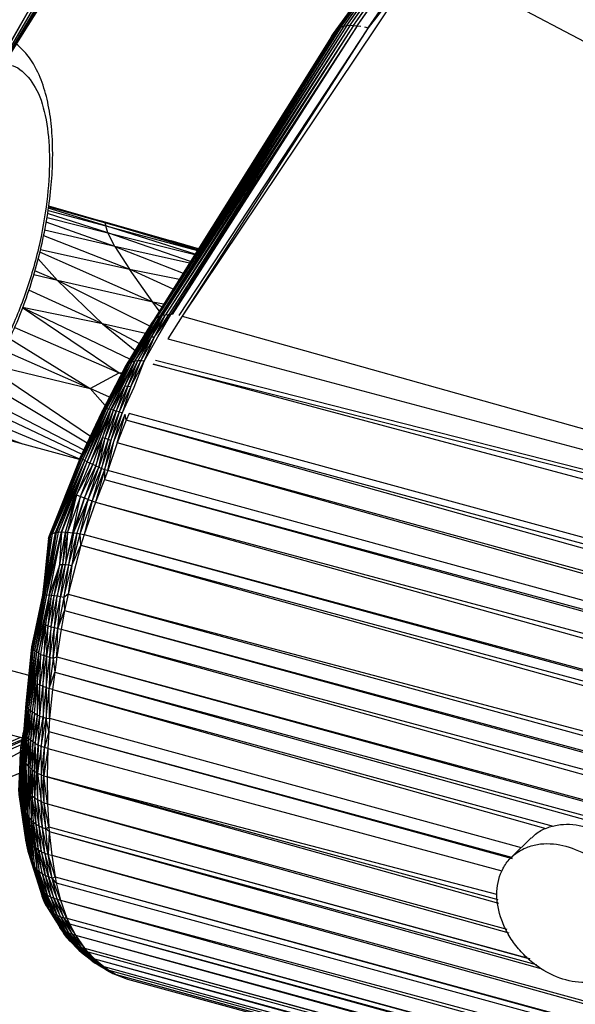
# Paper-space layout '_Trimétrica' of a CAD drawing. Header units: millimetres. Extents: x -426 to 1062, y -989 to 76.
# Tile 11 of 31: x 358 to 397, y -132 to -63. Entities that reach past the tile are written whole.
import ezdxf

# ---------------------------------------------------------------- set-up
doc = ezdxf.new("R2010")
doc.units = ezdxf.units.MM

psp = doc.layouts.new('_Trimétrica')

# ---------------------------------------------------------------- linework, layer by layer
at = {"color": 7, "linetype": 'Continuous', "lineweight": 25}
for p, q in [((381.071, -63.435), (395.131, -43.654)), ((381.291, -63.394), (395.324, -43.594)), ((381.291, -63.394), (395.131, -43.654)), ((381.525, -63.378), (395.535, -43.553)), ((381.525, -63.378), (395.324, -43.594)), ((381.77, -63.383), (395.758, -43.536)), ((381.77, -63.383), (395.535, -43.553)), ((382.025, -63.405), (395.758, -43.536)), ((382.025, -63.405), (395.988, -43.541)), ((382.805, -63.557), (396.425, -43.666)), ((380.353, -63.953), (394.592, -44.051)), ((380.507, -63.764), (394.689, -43.928)), ((380.507, -63.764), (394.592, -44.051)), ((380.677, -63.616), (394.812, -43.821)), ((380.677, -63.616), (394.689, -43.928)), ((380.865, -63.508), (394.959, -43.729)), ((380.865, -63.508), (394.812, -43.821)), ((381.071, -63.435), (394.959, -43.729)), ((386.667, -58.532), (369.684, -83.876)), ((386.667, -58.532), (382.805, -63.557)), ((507.91, -122.642), (386.667, -58.532)), ((353.097, -72.675), (359.727, -61.586)), ((353.167, -72.52), (359.699, -61.327)), ((353.167, -72.52), (359.727, -61.586)), ((353.185, -72.2), (359.408, -61.387)), ((353.207, -72.348), (359.699, -61.327)), ((353.207, -72.348), (359.408, -61.387)), ((353.097, -72.675), (359.717, -61.815)), ((354.119, -70.998), (359.685, -61.991)), ((357.522, -65.491), (359.627, -62.122)), ((380.507, -63.764), (367.54, -84.364)), ((380.677, -63.616), (367.658, -84.198)), ((380.507, -63.764), (367.658, -84.198)), ((380.865, -63.508), (367.771, -84.086)), ((380.677, -63.616), (367.771, -84.086)), ((381.071, -63.435), (367.882, -84.002)), ((380.865, -63.508), (367.882, -84.002)), ((381.291, -63.394), (368.102, -83.885)), ((381.071, -63.435), (368.102, -83.885)), ((381.291, -63.394), (368.166, -83.86)), ((381.525, -63.378), (368.299, -83.818)), ((381.291, -63.394), (368.299, -83.818)), ((381.525, -63.378), (368.512, -83.775)), ((381.77, -63.383), (368.512, -83.775)), ((381.77, -63.383), (368.737, -83.754)), ((382.025, -63.405), (368.737, -83.754)), ((382.025, -63.405), (368.887, -83.753)), ((382.025, -63.405), (368.971, -83.756)), ((382.805, -63.557), (369.447, -83.819)), ((382.805, -63.557), (369.684, -83.876)), ((380.353, -63.953), (380.507, -63.764)), ((380.507, -63.764), (380.677, -63.616)), ((380.677, -63.616), (380.865, -63.508)), ((380.865, -63.508), (381.071, -63.435)), ((381.071, -63.435), (381.291, -63.394)), ((381.291, -63.394), (381.525, -63.378)), ((381.525, -63.378), (381.77, -63.383)), ((381.77, -63.383), (382.025, -63.405)), ((382.025, -63.405), (382.285, -63.443)), ((382.546, -63.494), (382.805, -63.557)), ((380.353, -63.953), (367.54, -84.364)), ((380.21, -64.178), (377.344, -68.747)), ((380.21, -64.178), (380.353, -63.953)), ((364.301, -77.51), (360.251, -76.275)), ((360.264, -76.179), (364.294, -77.303)), ((364.294, -77.303), (360.27, -76.131)), ((360.273, -76.108), (363.929, -77.151)), ((360.163, -76.931), (364.438, -78.007)), ((364.438, -78.007), (360.204, -76.63)), ((360.232, -76.422), (364.301, -77.51)), ((364.936, -78.972), (360.097, -77.26)), ((364.294, -77.303), (363.929, -77.151)), ((370.826, -79.129), (363.929, -77.151)), ((363.929, -77.151), (368.906, -78.571)), ((364.301, -77.51), (364.294, -77.303)), ((370.762, -79.231), (364.294, -77.303)), ((364.294, -77.303), (370.824, -79.133)), ((364.438, -78.007), (364.301, -77.51)), ((370.594, -79.499), (364.301, -77.51)), ((364.301, -77.51), (370.756, -79.241)), ((359.911, -78.191), (365.97, -80.571)), ((364.936, -78.972), (359.987, -77.812)), ((364.936, -78.972), (364.438, -78.007)), ((364.438, -78.007), (370.574, -79.53)), ((370.27, -80.015), (364.438, -78.007)), ((364.936, -78.972), (365.97, -80.571)), ((364.936, -78.972), (369.75, -80.843)), ((370.192, -80.138), (364.936, -78.972)), ((370.827, -79.128), (368.906, -78.571)), ((367.619, -82.892), (359.654, -79.359)), ((359.704, -79.171), (365.97, -80.571)), ((360.897, -81.354), (359.53, -79.826)), ((360.897, -81.354), (359.226, -80.971)), ((360.897, -81.354), (359.302, -80.683)), ((367.619, -82.892), (365.97, -80.571)), ((369.047, -81.963), (365.97, -80.571)), ((365.97, -80.571), (369.489, -81.259)), ((364.082, -84.411), (360.897, -81.354)), ((367.619, -82.892), (360.897, -81.354)), ((367.415, -84.571), (360.897, -81.354)), ((364.082, -84.411), (358.872, -82.048)), ((368.076, -83.51), (367.619, -82.892)), ((368.253, -83.228), (367.619, -82.892)), ((368.374, -83.035), (367.619, -82.892)), ((358.428, -83.275), (365.235, -87.868)), ((364.082, -84.411), (358.428, -83.275)), ((358.428, -83.275), (366.013, -86.904)), ((366.168, -87.102), (368.166, -83.86)), ((366.168, -87.102), (368.102, -83.885)), ((366.352, -87.057), (368.299, -83.818)), ((366.352, -87.057), (368.166, -83.86)), ((367.518, -85.344), (368.512, -83.775)), ((367.518, -85.344), (368.299, -83.818)), ((367.739, -85.331), (368.887, -83.753)), ((367.739, -85.331), (368.737, -83.754)), ((367.739, -85.331), (368.512, -83.775)), ((367.882, -84.002), (368.102, -83.885)), ((367.969, -85.338), (368.887, -83.753)), ((368.102, -83.885), (368.166, -83.86)), ((368.166, -83.86), (368.299, -83.818)), ((368.299, -83.818), (368.512, -83.775)), ((368.512, -83.775), (368.737, -83.754)), ((369.684, -83.876), (368.678, -85.465)), ((368.737, -83.754), (368.887, -83.753)), ((369.684, -83.876), (507.91, -122.642)), ((364.082, -84.411), (366.383, -86.288)), ((364.082, -84.411), (366.676, -85.8)), ((367.097, -85.101), (364.082, -84.411)), ((365.673, -87.469), (367.54, -84.364)), ((365.757, -87.353), (367.658, -84.198)), ((365.757, -87.353), (367.54, -84.364)), ((365.868, -87.251), (367.771, -84.086)), ((365.868, -87.251), (367.658, -84.198)), ((366.006, -87.168), (367.882, -84.002)), ((366.006, -87.168), (367.771, -84.086)), ((366.168, -87.102), (367.882, -84.002)), ((367.54, -84.364), (367.658, -84.198)), ((367.658, -84.198), (367.771, -84.086)), ((367.771, -84.086), (367.882, -84.002)), ((357.882, -84.665), (365.235, -87.868)), ((366.352, -87.057), (367.518, -85.344)), ((366.554, -87.031), (367.518, -85.344)), ((366.771, -87.025), (367.739, -85.331)), ((366.771, -87.025), (367.518, -85.344)), ((366.998, -87.038), (367.739, -85.331)), ((366.998, -87.038), (367.969, -85.338)), ((367.518, -85.344), (367.739, -85.331)), ((357.526, -85.446), (363.206, -88.986)), ((368.678, -85.465), (507.91, -122.642)), ((357.112, -86.285), (363.206, -88.986)), ((356.519, -87.371), (363.206, -88.986)), ((364.087, -90.517), (365.757, -87.353)), ((364.156, -90.46), (365.868, -87.251)), ((364.156, -90.46), (365.757, -87.353)), ((364.249, -90.429), (366.006, -87.168)), ((364.249, -90.429), (365.868, -87.251)), ((364.364, -90.419), (366.168, -87.102)), ((364.364, -90.419), (366.006, -87.168)), ((364.502, -90.431), (366.352, -87.057)), ((364.502, -90.431), (366.168, -87.102)), ((364.661, -90.462), (366.352, -87.057)), ((365.646, -88.797), (366.554, -87.031)), ((366.352, -87.057), (365.646, -88.797)), ((365.673, -87.469), (365.757, -87.353)), ((365.757, -87.353), (365.868, -87.251)), ((365.854, -88.807), (366.771, -87.025)), ((365.854, -88.807), (366.554, -87.031)), ((365.868, -87.251), (366.006, -87.168)), ((366.006, -87.168), (366.168, -87.102)), ((366.074, -88.831), (366.771, -87.025)), ((366.074, -88.831), (366.998, -87.038)), ((366.168, -87.102), (366.352, -87.057)), ((366.302, -88.869), (366.998, -87.038)), ((366.554, -87.031), (366.352, -87.057)), ((366.771, -87.025), (366.554, -87.031)), ((366.998, -87.038), (366.771, -87.025)), ((646.015, -161.673), (367.652, -87.265)), ((367.652, -87.265), (507.91, -122.642)), ((367.807, -86.981), (507.91, -122.642)), ((356.343, -87.667), (363.217, -92.335)), ((363.206, -88.986), (365.235, -87.868)), ((364.041, -90.601), (365.673, -87.469)), ((364.087, -90.517), (365.673, -87.469)), ((365.235, -87.868), (365.414, -87.967)), ((365.454, -87.889), (365.235, -87.868)), ((362.45, -93.967), (343.391, -88.787)), ((355.829, -88.515), (362.994, -92.803)), ((365.646, -88.797), (364.661, -90.462)), ((364.839, -90.508), (365.646, -88.797)), ((365.646, -88.797), (365.032, -90.565)), ((365.032, -90.565), (365.854, -88.807)), ((365.854, -88.807), (365.238, -90.63)), ((365.646, -88.797), (365.854, -88.807)), ((365.854, -88.807), (366.074, -88.831)), ((355.192, -89.379), (362.759, -93.299)), ((363.206, -88.986), (364.262, -90.176)), ((364.573, -89.58), (363.206, -88.986)), ((366.074, -88.831), (365.238, -90.63)), ((366.074, -88.831), (365.453, -90.702)), ((365.453, -90.702), (366.302, -88.869)), ((354.808, -89.9), (362.619, -93.592)), ((354.257, -90.49), (362.46, -93.943)), ((362.496, -93.85), (364.087, -90.517)), ((362.496, -93.85), (364.041, -90.601)), ((362.524, -93.862), (364.156, -90.46)), ((362.524, -93.862), (364.087, -90.517)), ((362.59, -93.906), (364.249, -90.429)), ((362.59, -93.906), (364.156, -90.46)), ((362.695, -93.971), (364.364, -90.419)), ((362.695, -93.971), (364.249, -90.429)), ((362.831, -94.049), (364.364, -90.419)), ((362.831, -94.049), (364.502, -90.431)), ((362.996, -94.136), (364.502, -90.431)), ((362.996, -94.136), (364.661, -90.462)), ((364.661, -90.462), (363.183, -94.228)), ((364.041, -90.601), (364.087, -90.517)), ((364.661, -90.462), (364.074, -92.417)), ((364.074, -92.417), (364.839, -90.508)), ((364.156, -90.46), (364.087, -90.517)), ((364.249, -90.429), (364.156, -90.46)), ((364.364, -90.419), (364.249, -90.429)), ((364.261, -92.481), (364.839, -90.508)), ((364.261, -92.481), (365.032, -90.565)), ((364.502, -90.431), (364.364, -90.419)), ((365.032, -90.565), (364.461, -92.552)), ((365.238, -90.63), (364.461, -92.552)), ((364.661, -90.462), (364.502, -90.431)), ((364.839, -90.508), (364.661, -90.462)), ((365.238, -90.63), (364.668, -92.632)), ((364.668, -92.632), (365.453, -90.702)), ((364.839, -90.508), (365.032, -90.565)), ((364.881, -92.716), (365.453, -90.702)), ((364.881, -92.716), (365.674, -90.778)), ((365.238, -90.63), (365.032, -90.565)), ((365.096, -92.803), (365.674, -90.778)), ((365.453, -90.702), (365.238, -90.63)), ((365.746, -91.206), (365.674, -90.778)), ((365.952, -90.735), (365.746, -91.206)), ((643.523, -166.51), (365.952, -90.735)), ((353.654, -91.108), (358.437, -92.876)), ((365.746, -91.206), (365.096, -92.803)), ((642.499, -168.907), (365.746, -91.206)), ((643.523, -166.51), (365.746, -91.206)), ((363.183, -94.228), (364.074, -92.417)), ((363.384, -94.325), (364.074, -92.417)), ((364.074, -92.417), (363.592, -94.423)), ((363.592, -94.423), (364.261, -92.481)), ((363.802, -94.521), (364.261, -92.481)), ((364.461, -92.552), (363.802, -94.521)), ((364.461, -92.552), (364.011, -94.617)), ((364.011, -94.617), (364.668, -92.632)), ((364.074, -92.417), (364.261, -92.481)), ((364.668, -92.632), (364.219, -94.711)), ((364.219, -94.711), (364.881, -92.716)), ((364.261, -92.481), (364.461, -92.552)), ((364.443, -94.748), (364.881, -92.716)), ((365.096, -92.803), (364.443, -94.748)), ((364.461, -92.552), (364.668, -92.632)), ((641.843, -170.626), (365.096, -92.803)), ((642.499, -168.907), (365.096, -92.803)), ((360.326, -99.333), (362.524, -93.862)), ((360.333, -99.325), (362.524, -93.862)), ((360.333, -99.325), (362.59, -93.906)), ((360.433, -99.239), (362.59, -93.906)), ((360.433, -99.239), (362.695, -93.971)), ((360.54, -99.184), (362.695, -93.971)), ((360.54, -99.184), (362.831, -94.049)), ((360.762, -99.119), (362.831, -94.049)), ((362.831, -94.049), (360.83, -99.107)), ((360.83, -99.107), (362.996, -94.136)), ((360.97, -99.092), (362.996, -94.136)), ((362.496, -93.85), (361.011, -97.63)), ((361.19, -99.084), (362.996, -94.136)), ((363.183, -94.228), (362.237, -96.465)), ((362.237, -96.465), (363.384, -94.325)), ((362.496, -93.85), (362.524, -93.862)), ((362.518, -96.578), (363.384, -94.325)), ((362.524, -93.862), (362.59, -93.906)), ((362.695, -93.971), (362.59, -93.906)), ((362.831, -94.049), (362.695, -93.971)), ((362.996, -94.136), (362.831, -94.049)), ((362.996, -94.136), (363.183, -94.228)), ((363.384, -94.325), (363.183, -94.228)), ((363.592, -94.423), (363.384, -94.325)), ((362.518, -96.578), (363.592, -94.423)), ((363.592, -94.423), (362.798, -96.687)), ((362.798, -96.687), (363.802, -94.521)), ((363.071, -96.789), (363.802, -94.521)), ((363.071, -96.789), (364.011, -94.617)), ((364.011, -94.617), (363.335, -96.885)), ((364.219, -94.711), (363.335, -96.885)), ((364.219, -94.711), (363.586, -96.974)), ((363.592, -94.423), (363.802, -94.521)), ((363.802, -94.521), (364.011, -94.617)), ((364.219, -94.711), (364.011, -94.617)), ((364.219, -94.711), (364.218, -95.383)), ((364.443, -94.748), (364.218, -95.383)), ((364.443, -94.748), (364.219, -94.711)), ((641.843, -170.626), (364.443, -94.748)), ((364.218, -95.383), (363.586, -96.974)), ((364.218, -95.383), (641.457, -171.717)), ((364.218, -95.383), (641.843, -170.626)), ((361.203, -99.084), (362.237, -96.465)), ((361.455, -99.091), (362.237, -96.465)), ((362.237, -96.465), (361.6, -99.1)), ((362.518, -96.578), (361.6, -99.1)), ((361.988, -99.137), (362.518, -96.578)), ((361.988, -99.137), (362.798, -96.687)), ((362.798, -96.687), (362.038, -99.144)), ((362.038, -99.144), (363.071, -96.789)), ((362.237, -96.465), (362.518, -96.578)), ((363.071, -96.789), (362.256, -99.173)), ((362.487, -99.208), (363.071, -96.789)), ((362.487, -99.208), (363.335, -96.885)), ((362.518, -96.578), (362.798, -96.687)), ((363.335, -96.885), (362.778, -99.26)), ((363.586, -96.974), (362.778, -99.26)), ((362.798, -96.687), (363.071, -96.789)), ((363.071, -96.789), (363.335, -96.885)), ((363.335, -96.885), (363.586, -96.974)), ((363.586, -96.974), (640.612, -174.363)), ((363.586, -96.974), (641.457, -171.717)), ((361.19, -99.084), (361.526, -98.265)), ((359.882, -103.525), (360.54, -99.184)), ((359.942, -103.52), (360.762, -99.119)), ((359.942, -103.52), (360.54, -99.184)), ((360.033, -103.517), (360.83, -99.107)), ((360.033, -103.517), (360.762, -99.119)), ((360.155, -103.521), (361.19, -99.084)), ((360.155, -103.521), (360.97, -99.092)), ((360.155, -103.521), (360.83, -99.107)), ((360.304, -103.532), (361.203, -99.084)), ((360.304, -103.532), (361.19, -99.084)), ((360.433, -99.239), (360.54, -99.184)), ((360.54, -99.184), (360.762, -99.119)), ((360.762, -99.119), (360.83, -99.107)), ((360.83, -99.107), (360.97, -99.092)), ((360.97, -99.092), (361.19, -99.084)), ((361.061, -101.379), (361.203, -99.084)), ((361.061, -101.379), (361.455, -99.091)), ((361.19, -99.084), (361.203, -99.084)), ((361.203, -99.084), (361.455, -99.091)), ((361.455, -99.091), (361.251, -101.376)), ((361.6, -99.1), (361.251, -101.376)), ((361.455, -99.091), (361.6, -99.1)), ((361.6, -99.1), (361.456, -101.387)), ((361.456, -101.387), (361.988, -99.137)), ((361.456, -101.387), (362.038, -99.144)), ((361.6, -99.1), (361.988, -99.137)), ((362.038, -99.144), (361.674, -101.408)), ((362.256, -99.173), (361.674, -101.408)), ((362.256, -99.173), (361.9, -101.44)), ((361.9, -101.44), (362.487, -99.208)), ((361.988, -99.137), (362.038, -99.144)), ((362.038, -99.144), (362.256, -99.173)), ((362.256, -99.173), (362.487, -99.208)), ((362.487, -99.208), (362.778, -99.26)), ((362.556, -100.022), (362.487, -99.208)), ((360.333, -99.325), (359.854, -103.53)), ((360.326, -99.333), (359.854, -103.53)), ((359.882, -103.525), (360.433, -99.239)), ((360.333, -99.325), (359.882, -103.525)), ((360.26, -99.538), (359.887, -103.239)), ((360.26, -99.538), (360.326, -99.333)), ((360.326, -99.333), (360.333, -99.325)), ((360.333, -99.325), (360.433, -99.239)), ((362.778, -99.26), (362.556, -100.022)), ((362.778, -99.26), (640.612, -174.363)), ((362.778, -99.26), (640.382, -175.156)), ((362.556, -100.022), (361.643, -103.465)), ((361.9, -101.44), (362.556, -100.022)), ((362.556, -100.022), (639.78, -177.433)), ((362.556, -100.022), (640.382, -175.156)), ((361.061, -101.379), (360.304, -103.532)), ((360.478, -103.553), (361.061, -101.379)), ((360.673, -103.581), (361.251, -101.376)), ((360.673, -103.581), (361.061, -101.379)), ((361.251, -101.376), (360.885, -103.616)), ((360.885, -103.616), (361.456, -101.387)), ((361.061, -101.379), (361.251, -101.376)), ((361.109, -103.658), (361.456, -101.387)), ((361.674, -101.408), (361.109, -103.658)), ((361.251, -101.376), (361.456, -101.387)), ((361.674, -101.408), (361.342, -103.706)), ((361.342, -103.706), (361.9, -101.44)), ((361.456, -101.387), (361.674, -101.408)), ((361.9, -101.44), (361.643, -103.465)), ((361.674, -101.408), (361.9, -101.44)), ((359.1, -107.19), (359.882, -103.525)), ((359.854, -103.53), (359.1, -107.19)), ((359.854, -103.53), (359.1, -107.107)), ((359.132, -107.277), (359.942, -103.52)), ((359.132, -107.277), (359.882, -103.525)), ((359.197, -107.365), (360.033, -103.517)), ((359.942, -103.52), (359.197, -107.365)), ((359.293, -107.454), (360.033, -103.517)), ((359.293, -107.454), (360.155, -103.521)), ((359.417, -107.542), (360.155, -103.521)), ((360.304, -103.532), (359.417, -107.542)), ((360.304, -103.532), (359.566, -107.628)), ((359.882, -103.525), (359.854, -103.53)), ((359.942, -103.52), (359.882, -103.525)), ((359.942, -103.52), (360.033, -103.517)), ((360.033, -103.517), (360.155, -103.521)), ((360.304, -103.532), (360.054, -105.636)), ((360.054, -105.636), (360.478, -103.553)), ((360.155, -103.521), (360.304, -103.532)), ((360.247, -105.7), (360.478, -103.553)), ((360.247, -105.7), (360.673, -103.581)), ((360.478, -103.553), (360.304, -103.532)), ((360.458, -105.763), (360.673, -103.581)), ((360.458, -105.763), (360.885, -103.616)), ((360.673, -103.581), (360.478, -103.553)), ((360.885, -103.616), (360.673, -103.581)), ((360.682, -105.825), (360.885, -103.616)), ((360.682, -105.825), (361.109, -103.658)), ((361.109, -103.658), (360.885, -103.616)), ((360.914, -105.886), (361.109, -103.658)), ((361.342, -103.706), (360.914, -105.886)), ((361.342, -103.706), (361.109, -103.658)), ((361.643, -103.465), (361.342, -103.706)), ((361.342, -103.706), (361.398, -104.623)), ((361.643, -103.465), (361.398, -104.623)), ((361.643, -103.465), (639.78, -177.433)), ((361.643, -103.465), (639.26, -179.724)), ((340.72, -104.247), (358.886, -109.185)), ((360.914, -105.886), (361.398, -104.623)), ((361.398, -104.623), (361.151, -105.944)), ((361.398, -104.623), (639.26, -179.724)), ((361.398, -104.623), (639.117, -180.432)), ((359.566, -107.628), (360.054, -105.636)), ((359.737, -107.711), (360.054, -105.636)), ((360.054, -105.636), (359.929, -107.79)), ((359.929, -107.79), (360.247, -105.7)), ((360.054, -105.636), (360.247, -105.7)), ((360.137, -107.866), (360.247, -105.7)), ((360.458, -105.763), (360.137, -107.866)), ((360.247, -105.7), (360.458, -105.763)), ((360.358, -107.937), (360.458, -105.763)), ((360.358, -107.937), (360.682, -105.825)), ((360.458, -105.763), (360.682, -105.825)), ((360.588, -108.004), (360.682, -105.825)), ((360.588, -108.004), (360.914, -105.886)), ((360.682, -105.825), (360.914, -105.886)), ((360.849, -107.881), (360.914, -105.886)), ((361.151, -105.944), (360.849, -107.881)), ((360.914, -105.886), (361.151, -105.944)), ((361.151, -105.944), (638.644, -183.181)), ((361.151, -105.944), (639.117, -180.432)), ((359.1, -107.107), (358.682, -111.167)), ((358.682, -111.253), (359.1, -107.19)), ((358.682, -111.167), (359.1, -107.19)), ((358.682, -111.253), (359.132, -107.277)), ((359.132, -107.277), (358.71, -111.345)), ((359.197, -107.365), (358.71, -111.345)), ((359.197, -107.365), (358.767, -111.444)), ((359.293, -107.454), (358.767, -111.444)), ((359.293, -107.454), (358.853, -111.547)), ((359.417, -107.542), (358.853, -111.547)), ((359.417, -107.542), (358.968, -111.653)), ((359.1, -107.107), (359.1, -107.19)), ((359.132, -107.277), (359.1, -107.19)), ((359.197, -107.365), (359.132, -107.277)), ((359.293, -107.454), (359.197, -107.365)), ((359.417, -107.542), (359.293, -107.454)), ((359.566, -107.628), (359.417, -107.542)), ((359.566, -107.628), (358.968, -111.653)), ((359.566, -107.628), (359.109, -111.76)), ((359.566, -107.628), (359.474, -109.779)), ((359.474, -109.779), (359.737, -107.711)), ((359.566, -107.628), (359.737, -107.711)), ((359.666, -109.87), (359.737, -107.711)), ((359.929, -107.79), (359.666, -109.87)), ((359.737, -107.711), (359.929, -107.79)), ((359.929, -107.79), (359.872, -109.957)), ((359.872, -109.957), (360.137, -107.866)), ((360.137, -107.866), (359.929, -107.79)), ((360.137, -107.866), (360.091, -110.038)), ((360.091, -110.038), (360.358, -107.937)), ((360.358, -107.937), (360.137, -107.866)), ((360.358, -107.937), (360.319, -110.113)), ((360.588, -108.004), (360.319, -110.113)), ((360.588, -108.004), (360.358, -107.937)), ((360.849, -107.881), (360.588, -108.004)), ((360.588, -108.004), (360.701, -108.967)), ((360.849, -107.881), (360.701, -108.967)), ((360.849, -107.881), (638.644, -183.181)), ((360.849, -107.881), (638.514, -184.099)), ((339.676, -108.503), (358.437, -113.602)), ((360.319, -110.113), (360.701, -108.967)), ((360.701, -108.967), (360.552, -110.18)), ((360.701, -108.967), (590.188, -172.756)), ((360.701, -108.967), (638.514, -184.099)), ((359.109, -111.76), (359.474, -109.779)), ((359.274, -111.866), (359.474, -109.779)), ((359.474, -109.779), (359.46, -111.967)), ((359.46, -111.967), (359.666, -109.87)), ((359.474, -109.779), (359.666, -109.87)), ((359.664, -112.061), (359.666, -109.87)), ((359.664, -112.061), (359.872, -109.957)), ((359.666, -109.87), (359.872, -109.957)), ((359.872, -109.957), (360.091, -110.038)), ((359.872, -109.957), (359.882, -112.147)), ((359.882, -112.147), (360.091, -110.038)), ((360.091, -110.038), (360.319, -110.113)), ((360.091, -110.038), (360.109, -112.225)), ((360.109, -112.225), (360.319, -110.113)), ((360.552, -110.18), (360.319, -110.113)), ((360.348, -112.207), (360.319, -110.113)), ((360.552, -110.18), (360.348, -112.207)), ((360.552, -110.18), (395.83, -119.827)), ((360.552, -110.18), (395.319, -119.987)), ((358.561, -112.978), (358.682, -111.167)), ((358.561, -112.978), (358.682, -111.253)), ((358.682, -111.253), (358.576, -113.107)), ((358.71, -111.345), (358.576, -113.107)), ((358.71, -111.345), (358.612, -113.24)), ((358.767, -111.444), (358.612, -113.24)), ((358.669, -113.373), (358.767, -111.444)), ((358.853, -111.547), (358.669, -113.373)), ((358.682, -111.167), (358.682, -111.253)), ((358.71, -111.345), (358.682, -111.253)), ((358.767, -111.444), (358.71, -111.345)), ((358.853, -111.547), (358.748, -113.507)), ((358.968, -111.653), (358.748, -113.507)), ((358.767, -111.444), (358.853, -111.547)), ((358.853, -111.547), (358.968, -111.653)), ((358.968, -111.653), (358.856, -113.638)), ((358.968, -111.653), (359.109, -111.76)), ((359.109, -111.76), (358.856, -113.638)), ((359.109, -111.76), (358.992, -113.766)), ((359.274, -111.866), (358.992, -113.766)), ((359.109, -111.76), (359.274, -111.866)), ((359.274, -111.866), (359.154, -113.887)), ((359.46, -111.967), (359.154, -113.887)), ((359.274, -111.866), (359.46, -111.967)), ((359.46, -111.967), (359.338, -114.001)), ((359.338, -114.001), (359.664, -112.061)), ((359.46, -111.967), (359.664, -112.061)), ((359.54, -114.106), (359.664, -112.061)), ((359.54, -114.106), (359.882, -112.147)), ((359.664, -112.061), (359.882, -112.147)), ((359.882, -112.147), (359.756, -114.199)), ((359.756, -114.199), (360.109, -112.225)), ((359.882, -112.147), (360.109, -112.225)), ((360.109, -112.225), (359.982, -114.281)), ((360.109, -112.225), (360.348, -112.207)), ((360.279, -113.147), (360.109, -112.225)), ((360.348, -112.207), (360.279, -113.147)), ((360.348, -112.207), (393.583, -121.332)), ((358.301, -114.532), (358.569, -112.859)), ((358.301, -114.532), (358.561, -112.978)), ((358.561, -112.978), (358.361, -114.803)), ((358.576, -113.107), (358.561, -112.978)), ((358.282, -113.56), (347.041, -118.476)), ((347.041, -118.476), (358.415, -113.713)), ((358.31, -114.26), (358.515, -113.195)), ((358.576, -113.107), (358.361, -114.803)), ((358.576, -113.107), (358.393, -114.896)), ((358.612, -113.24), (358.393, -114.896)), ((358.612, -113.24), (358.468, -115.074)), ((358.468, -115.074), (358.669, -113.373)), ((358.551, -115.233), (358.669, -113.373)), ((358.612, -113.24), (358.576, -113.107)), ((358.669, -113.373), (358.612, -113.24)), ((358.669, -113.373), (358.619, -115.34)), ((358.748, -113.507), (358.619, -115.34)), ((358.748, -113.507), (358.659, -115.396)), ((358.856, -113.638), (358.659, -115.396)), ((358.748, -113.507), (358.669, -113.373)), ((358.856, -113.638), (358.748, -113.507)), ((358.856, -113.638), (358.826, -115.59)), ((358.992, -113.766), (358.826, -115.59)), ((358.992, -113.766), (358.856, -113.638)), ((358.992, -113.766), (358.939, -115.699)), ((359.154, -113.887), (358.992, -113.766)), ((360.279, -113.147), (359.982, -114.281)), ((360.279, -113.147), (360.214, -114.351)), ((360.279, -113.147), (392.951, -122.086)), ((360.279, -113.147), (392.906, -121.993)), ((358.393, -113.83), (347.015, -118.928)), ((358.343, -114.086), (347.015, -118.928)), ((358.186, -117.371), (358.31, -114.26)), ((358.199, -117.581), (358.31, -114.26)), ((358.31, -114.26), (358.301, -114.532)), ((359.154, -113.887), (358.939, -115.699)), ((359.154, -113.887), (359.091, -115.825)), ((359.338, -114.001), (359.091, -115.825)), ((359.338, -114.001), (359.154, -113.887)), ((359.289, -115.963), (359.338, -114.001)), ((359.338, -114.001), (359.54, -114.106)), ((359.419, -116.037), (359.338, -114.001)), ((359.419, -116.037), (359.54, -114.106)), ((359.54, -114.106), (359.492, -116.076)), ((359.756, -114.199), (359.492, -116.076)), ((359.756, -114.199), (359.54, -114.106)), ((359.982, -114.281), (359.756, -114.199)), ((359.773, -116.202), (359.756, -114.199)), ((359.773, -116.202), (359.982, -114.281)), ((359.937, -116.262), (359.982, -114.281)), ((360.214, -114.351), (359.937, -116.262)), ((360.214, -114.351), (359.982, -114.281)), ((360.214, -114.351), (360.169, -116.335)), ((360.214, -114.351), (392.22, -122.967)), ((346.764, -120.825), (358.297, -114.578)), ((358.199, -117.581), (358.301, -114.532)), ((358.301, -114.532), (358.237, -117.79)), ((358.301, -114.532), (358.296, -118)), ((358.361, -114.803), (358.296, -118)), ((358.301, -114.532), (358.361, -114.803)), ((358.361, -114.803), (358.393, -114.896)), ((358.361, -114.803), (358.369, -118.208)), ((358.393, -114.896), (358.369, -118.208)), ((358.393, -114.896), (358.468, -115.074)), ((358.393, -114.896), (358.454, -118.415)), ((358.454, -118.415), (358.468, -115.074)), ((358.468, -115.074), (358.551, -115.233)), ((358.468, -115.074), (358.548, -118.621)), ((358.548, -118.621), (358.551, -115.233)), ((358.619, -115.34), (358.551, -115.233)), ((358.551, -115.233), (358.652, -118.824)), ((358.659, -115.396), (358.619, -115.34)), ((358.619, -115.34), (358.762, -119.021)), ((358.619, -115.34), (358.652, -118.824)), ((358.659, -115.396), (358.826, -115.59)), ((358.659, -115.396), (358.762, -119.021)), ((358.826, -115.59), (358.762, -119.021)), ((358.939, -115.699), (358.826, -115.59)), ((358.826, -115.59), (358.887, -119.21)), ((358.939, -115.699), (358.887, -119.21)), ((359.091, -115.825), (358.939, -115.699)), ((358.939, -115.699), (359.125, -117.713)), ((358.939, -115.699), (359.035, -119.388)), ((359.091, -115.825), (359.289, -115.963)), ((359.091, -115.825), (359.313, -117.85)), ((359.091, -115.825), (359.125, -117.713)), ((358.237, -116.084), (346.764, -120.825)), ((359.289, -115.963), (359.419, -116.037)), ((359.313, -117.85), (359.289, -115.963)), ((359.313, -117.85), (359.419, -116.037)), ((359.419, -116.037), (359.492, -116.076)), ((359.519, -117.972), (359.419, -116.037)), ((359.492, -116.076), (359.773, -116.202)), ((359.492, -116.076), (359.738, -118.078)), ((359.519, -117.972), (359.492, -116.076)), ((359.738, -118.078), (359.773, -116.202)), ((359.773, -116.202), (359.937, -116.262)), ((359.968, -118.167), (359.773, -116.202)), ((359.937, -116.262), (360.169, -116.335)), ((360.202, -118.241), (359.937, -116.262)), ((359.968, -118.167), (359.937, -116.262)), ((360.169, -116.335), (391.934, -124.983)), ((391.87, -124.641), (360.169, -116.335)), ((360.169, -116.335), (391.981, -125.235)), ((360.169, -116.335), (360.202, -118.241)), ((358.237, -117.79), (358.199, -117.581)), ((358.691, -120.958), (358.199, -117.581)), ((358.296, -118), (358.237, -117.79)), ((358.237, -117.79), (358.723, -121.162)), ((358.237, -117.79), (358.691, -120.958)), ((359.125, -117.713), (359.035, -119.388)), ((359.313, -117.85), (359.125, -117.713)), ((359.4, -119.694), (359.125, -117.713)), ((359.207, -119.549), (359.125, -117.713)), ((359.519, -117.972), (359.313, -117.85)), ((359.612, -119.821), (359.313, -117.85)), ((359.4, -119.694), (359.313, -117.85)), ((358.369, -118.208), (358.296, -118)), ((358.296, -118), (358.764, -121.368)), ((358.296, -118), (358.723, -121.162)), ((358.454, -118.415), (358.369, -118.208)), ((358.369, -118.208), (358.815, -121.579)), ((358.369, -118.208), (358.764, -121.368)), ((358.548, -118.621), (358.454, -118.415)), ((358.454, -118.415), (358.875, -121.794)), ((358.454, -118.415), (358.815, -121.579)), ((358.652, -118.824), (358.548, -118.621)), ((358.548, -118.621), (358.949, -122.017)), ((358.548, -118.621), (358.875, -121.794)), ((359.738, -118.078), (359.519, -117.972)), ((359.836, -119.929), (359.519, -117.972)), ((359.612, -119.821), (359.519, -117.972)), ((359.738, -118.078), (359.968, -118.167)), ((359.738, -118.078), (360.069, -120.018)), ((359.836, -119.929), (359.738, -118.078)), ((359.968, -118.167), (360.202, -118.241)), ((360.29, -119.856), (359.968, -118.167)), ((360.069, -120.018), (359.968, -118.167)), ((360.202, -118.241), (392.565, -127.075)), ((360.202, -118.241), (392.716, -127.339)), ((360.202, -118.241), (360.29, -119.856)), ((358.762, -119.021), (358.652, -118.824)), ((358.652, -118.824), (359.039, -122.243)), ((358.652, -118.824), (358.949, -122.017)), ((358.762, -119.021), (358.887, -119.21)), ((358.762, -119.021), (359.148, -122.464)), ((358.762, -119.021), (359.039, -122.243)), ((358.887, -119.21), (359.035, -119.388)), ((358.887, -119.21), (359.281, -122.672)), ((358.887, -119.21), (359.148, -122.464)), ((359.207, -119.549), (359.035, -119.388)), ((359.035, -119.388), (359.368, -121.345)), ((359.035, -119.388), (359.439, -122.862)), ((359.281, -122.672), (359.035, -119.388)), ((359.4, -119.694), (359.207, -119.549)), ((359.567, -121.492), (359.207, -119.549)), ((359.368, -121.345), (359.207, -119.549)), ((359.612, -119.821), (359.4, -119.694)), ((359.784, -121.618), (359.4, -119.694)), ((359.567, -121.492), (359.4, -119.694)), ((359.836, -119.929), (359.612, -119.821)), ((360.012, -121.723), (359.612, -119.821)), ((359.784, -121.618), (359.612, -119.821)), ((360.069, -120.018), (359.836, -119.929)), ((360.249, -121.808), (359.836, -119.929)), ((360.012, -121.723), (359.836, -119.929)), ((360.069, -120.018), (360.29, -119.856)), ((360.315, -120.186), (360.069, -120.018)), ((360.249, -121.808), (360.069, -120.018)), ((360.29, -119.856), (394.17, -129.143)), ((360.29, -119.856), (394.188, -129.159)), ((360.29, -119.856), (360.315, -120.186)), ((360.315, -120.186), (360.249, -121.808)), ((360.315, -120.186), (394.635, -129.565)), ((360.315, -120.186), (394.969, -129.855)), ((360.315, -120.186), (360.49, -121.873)), ((394.29, -120.642), (392.889, -122.01)), ((358.691, -120.958), (358.723, -121.162)), ((358.723, -121.162), (358.764, -121.368)), ((358.764, -121.368), (358.815, -121.579)), ((359.368, -121.345), (359.567, -121.492)), ((359.368, -121.345), (359.439, -122.862)), ((359.368, -121.345), (359.823, -123.176)), ((359.368, -121.345), (359.62, -123.03)), ((358.815, -121.579), (358.875, -121.794)), ((358.875, -121.794), (358.949, -122.017)), ((358.875, -121.794), (358.963, -122.06)), ((358.949, -122.017), (359.039, -122.243)), ((358.949, -122.017), (359.827, -124.768)), ((359.567, -121.492), (359.784, -121.618)), ((359.567, -121.492), (360.042, -123.298)), ((359.823, -123.176), (359.567, -121.492)), ((359.784, -121.618), (360.012, -121.723)), ((360.274, -123.398), (359.784, -121.618)), ((359.784, -121.618), (360.042, -123.298)), ((360.012, -121.723), (360.249, -121.808)), ((360.513, -123.476), (360.012, -121.723)), ((360.012, -121.723), (360.274, -123.398)), ((360.249, -121.808), (360.49, -121.873)), ((360.731, -123.401), (360.249, -121.808)), ((360.513, -123.476), (360.249, -121.808)), ((360.49, -121.873), (638.326, -197.758)), ((360.49, -121.873), (638.572, -199.331)), ((360.49, -121.873), (360.731, -123.401)), ((359.039, -122.243), (359.148, -122.464)), ((359.039, -122.243), (359.903, -125.01)), ((359.039, -122.243), (359.827, -124.768)), ((359.148, -122.464), (359.281, -122.672)), ((359.148, -122.464), (360.003, -125.248)), ((359.148, -122.464), (359.903, -125.01)), ((359.439, -122.862), (359.281, -122.672)), ((359.281, -122.672), (360.131, -125.468)), ((359.281, -122.672), (360.003, -125.248)), ((359.62, -123.03), (359.439, -122.862)), ((359.439, -122.862), (359.98, -124.538)), ((359.439, -122.862), (360.286, -125.667)), ((359.439, -122.862), (360.131, -125.468)), ((359.823, -123.176), (359.62, -123.03)), ((360.183, -124.683), (359.62, -123.03)), ((359.62, -123.03), (359.98, -124.538)), ((360.042, -123.298), (359.823, -123.176)), ((359.823, -123.176), (360.402, -124.804)), ((359.823, -123.176), (360.183, -124.683)), ((360.274, -123.398), (360.042, -123.298)), ((360.042, -123.298), (360.634, -124.901)), ((360.042, -123.298), (360.402, -124.804)), ((360.513, -123.476), (360.274, -123.398)), ((360.274, -123.398), (360.874, -124.975)), ((360.634, -124.901), (360.274, -123.398)), ((360.513, -123.476), (360.731, -123.401)), ((360.816, -123.821), (360.513, -123.476)), ((361.118, -125.028), (360.513, -123.476)), ((360.874, -124.975), (360.513, -123.476)), ((360.731, -123.401), (638.572, -199.331)), ((360.731, -123.401), (638.626, -199.603)), ((360.731, -123.401), (360.816, -123.821)), ((360.816, -123.821), (638.626, -199.603)), ((360.816, -123.821), (361.118, -125.028)), ((359.903, -125.01), (359.827, -124.768)), ((360.183, -124.683), (359.98, -124.538)), ((359.98, -124.538), (360.286, -125.667)), ((359.98, -124.538), (360.666, -125.992)), ((359.98, -124.538), (360.466, -125.842)), ((360.183, -124.683), (360.402, -124.804)), ((360.883, -126.118), (360.183, -124.683)), ((360.183, -124.683), (360.666, -125.992)), ((360.402, -124.804), (360.634, -124.901)), ((360.402, -124.804), (361.112, -126.218)), ((360.402, -124.804), (360.883, -126.118)), ((360.634, -124.901), (360.874, -124.975)), ((360.634, -124.901), (361.349, -126.296)), ((361.112, -126.218), (360.634, -124.901)), ((360.003, -125.248), (359.903, -125.01)), ((360.131, -125.468), (360.003, -125.248)), ((360.131, -125.468), (360.286, -125.667)), ((360.131, -125.468), (360.841, -126.593)), ((360.874, -124.975), (361.118, -125.028)), ((361.569, -126.3), (360.874, -124.975)), ((361.349, -126.296), (360.874, -124.975)), ((361.118, -125.028), (638.626, -199.603)), ((361.118, -125.028), (639.358, -202.102)), ((361.118, -125.028), (361.569, -126.3)), ((360.466, -125.842), (360.286, -125.667)), ((360.286, -125.667), (361.056, -126.953)), ((360.666, -125.992), (360.466, -125.842)), ((360.466, -125.842), (361.254, -127.113)), ((360.466, -125.842), (361.056, -126.953)), ((360.883, -126.118), (360.666, -125.992)), ((360.666, -125.992), (361.468, -127.246)), ((360.666, -125.992), (361.254, -127.113)), ((361.112, -126.218), (360.883, -126.118)), ((360.883, -126.118), (361.694, -127.355)), ((360.883, -126.118), (361.468, -127.246)), ((361.349, -126.296), (361.112, -126.218)), ((361.112, -126.218), (361.928, -127.437)), ((361.112, -126.218), (361.694, -127.355)), ((361.056, -126.953), (361.254, -127.113)), ((361.056, -126.953), (361.908, -128.022)), ((361.711, -127.856), (361.056, -126.953)), ((361.056, -126.953), (361.534, -127.663)), ((361.569, -126.3), (361.349, -126.296)), ((361.349, -126.296), (361.744, -126.695)), ((361.349, -126.296), (362.165, -127.497)), ((361.349, -126.296), (361.928, -127.437)), ((361.569, -126.3), (639.358, -202.102)), ((361.569, -126.3), (639.505, -202.458)), ((361.569, -126.3), (361.744, -126.695)), ((361.744, -126.695), (639.505, -202.458)), ((361.744, -126.695), (639.913, -203.305)), ((361.744, -126.695), (362.165, -127.497)), ((361.248, -127.238), (361.38, -127.447)), ((361.254, -127.113), (361.468, -127.246)), ((361.254, -127.113), (362.12, -128.162)), ((361.254, -127.113), (361.908, -128.022)), ((361.289, -127.299), (361.38, -127.447)), ((361.38, -127.447), (361.534, -127.663)), ((361.468, -127.246), (361.694, -127.355)), ((361.468, -127.246), (362.344, -128.275)), ((361.468, -127.246), (362.12, -128.162)), ((361.711, -127.856), (361.534, -127.663)), ((361.694, -127.355), (361.928, -127.437)), ((361.694, -127.355), (362.575, -128.362)), ((361.694, -127.355), (362.344, -128.275)), ((361.928, -127.437), (362.165, -127.497)), ((361.928, -127.437), (362.81, -128.425)), ((361.928, -127.437), (362.575, -128.362)), ((362.165, -127.497), (639.913, -203.305)), ((362.165, -127.497), (640.555, -204.344)), ((362.165, -127.497), (362.81, -128.425)), ((361.711, -127.856), (361.908, -128.022)), ((362.601, -128.729), (361.711, -127.856)), ((362.403, -128.556), (361.711, -127.856)), ((361.908, -128.022), (362.12, -128.162)), ((361.908, -128.022), (362.814, -128.876)), ((362.601, -128.729), (361.908, -128.022)), ((362.12, -128.162), (362.344, -128.275)), ((362.12, -128.162), (363.038, -128.997)), ((362.12, -128.162), (362.814, -128.876)), ((362.344, -128.275), (362.575, -128.362)), ((362.344, -128.275), (363.269, -129.091)), ((362.344, -128.275), (363.038, -128.997)), ((362.575, -128.362), (362.81, -128.425)), ((362.575, -128.362), (363.03, -128.679)), ((362.575, -128.362), (363.502, -129.161)), ((363.269, -129.091), (362.575, -128.362)), ((362.403, -128.556), (362.601, -128.729)), ((362.601, -128.729), (362.814, -128.876)), ((363.553, -129.476), (362.601, -128.729)), ((363.338, -129.322), (362.601, -128.729)), ((362.81, -128.425), (640.555, -204.344)), ((362.81, -128.425), (640.776, -204.639)), ((362.81, -128.425), (363.03, -128.679)), ((362.814, -128.876), (363.038, -128.997)), ((362.814, -128.876), (363.778, -129.603)), ((363.553, -129.476), (362.814, -128.876)), ((363.03, -128.679), (640.776, -204.639)), ((363.03, -128.679), (363.502, -129.161)), ((363.038, -128.997), (363.269, -129.091)), ((363.038, -128.997), (364.009, -129.703)), ((363.038, -128.997), (363.778, -129.603)), ((363.269, -129.091), (363.502, -129.161)), ((363.269, -129.091), (364.156, -129.714)), ((364.009, -129.703), (363.269, -129.091)), ((363.338, -129.322), (363.553, -129.476)), ((363.502, -129.161), (640.776, -204.639)), ((363.502, -129.161), (642.019, -205.844)), ((363.502, -129.161), (364.156, -129.714)), ((363.553, -129.476), (363.778, -129.603)), ((364.574, -130.096), (363.553, -129.476)), ((364.347, -129.965), (363.553, -129.476)), ((363.778, -129.603), (364.009, -129.703)), ((363.778, -129.603), (364.806, -130.199)), ((364.574, -130.096), (363.778, -129.603)), ((364.009, -129.703), (364.156, -129.714)), ((364.009, -129.703), (364.526, -129.975)), ((364.009, -129.703), (365.041, -130.276)), ((364.806, -130.199), (364.009, -129.703)), ((364.156, -129.714), (642.019, -205.844)), ((364.156, -129.714), (642.278, -206.022)), ((364.156, -129.714), (364.526, -129.975)), ((364.347, -129.965), (364.574, -130.096)), ((364.526, -129.975), (642.278, -206.022)), ((364.526, -129.975), (365.041, -130.276)), ((364.574, -130.096), (364.806, -130.199)), ((364.806, -130.199), (365.041, -130.276)), ((364.806, -130.199), (365.844, -130.591)), ((365.658, -130.528), (364.806, -130.199)), ((365.041, -130.276), (642.278, -206.022)), ((365.041, -130.276), (643.682, -206.648)), ((365.041, -130.276), (365.844, -130.591)), ((365.658, -130.528), (365.844, -130.591)), ((365.844, -130.591), (643.682, -206.648))]:
    psp.add_line(p, q, dxfattribs=at)
for points, knots in [([(353.887, -90.883), (354.191, -90.576), (354.879, -89.881), (355.868, -88.509), (356.858, -86.859), (357.754, -85.04), (358.546, -83.098), (359.223, -81.068), (359.775, -78.989), (360.192, -76.902), (360.459, -74.879), (360.551, -73.393), (360.565, -72.259), (360.539, -71.112), (360.394, -69.598), (360.039, -67.949), (359.498, -66.557), (358.833, -65.453), (358.269, -64.935), (358.015, -64.702)], [0, 0, 0, 0, 0.053299, 0.120453, 0.186728, 0.252144, 0.316969, 0.38145, 0.445791, 0.510165, 0.574701, 0.636463, 0.655768, 0.690083, 0.75645, 0.823954, 0.893037, 0.951932, 1, 1, 1, 1]), ([(357.055, -66.238), (357.114, -66.222), (357.689, -66.066), (358.596, -66.649), (359.612, -68.029), (360.201, -70.204), (360.392, -72.828), (360.202, -75.827), (359.609, -79.139), (358.607, -82.552), (357.283, -85.673), (355.794, -88.257), (354.761, -89.401), (354.263, -89.954)], [0, 0, 0, 0, 0.011673, 0.114744, 0.217816, 0.317169, 0.409829, 0.50249, 0.601843, 0.704915, 0.807986, 0.907339, 1, 1, 1, 1]), ([(394.308, -120.663), (394.431, -120.54), (394.756, -120.213), (395.449, -119.884), (396.576, -119.615), (398.132, -119.752), (399.684, -120.462), (400.817, -121.339), (401.596, -122.163), (402.224, -123.088), (402.83, -124.351), (402.93, -125.29), (402.995, -125.901)], [0, 0, 0, 0, 0.050495, 0.133823, 0.21542, 0.366997, 0.518574, 0.60017, 0.683498, 0.766827, 0.848423, 1, 1, 1, 1]), ([(391.867, -124.624), (391.867, -124.068), (391.971, -123.497), (392.327, -122.723), (392.478, -122.479), (392.841, -122.039), (393.054, -121.843), (393.529, -121.512), (393.791, -121.377), (394.347, -121.176), (394.641, -121.109), (395.539, -121.009), (396.158, -121.075), (397.304, -121.387), (397.923, -121.656), (398.821, -122.245), (399.115, -122.471), (399.671, -122.975), (399.933, -123.252), (400.408, -123.841), (400.62, -124.153), (400.984, -124.791), (401.135, -125.117), (401.491, -126.084), (401.595, -126.712), (401.595, -127.268)], [0, 0, 0, 0, 0.125, 0.125, 0.1875, 0.1875, 0.25, 0.25, 0.3125, 0.3125, 0.375, 0.375, 0.5, 0.5, 0.625, 0.625, 0.6875, 0.6875, 0.75, 0.75, 0.8125, 0.8125, 0.875, 0.875, 1, 1, 1, 1]), ([(401.595, -127.268), (401.595, -127.823), (401.491, -128.394), (401.135, -129.168), (400.984, -129.412), (400.62, -129.852), (400.408, -130.048), (399.933, -130.38), (399.671, -130.514), (399.115, -130.716), (398.821, -130.782), (397.923, -130.883), (397.304, -130.816), (396.158, -130.504), (395.539, -130.235), (394.641, -129.646), (394.347, -129.42), (393.791, -128.916), (393.529, -128.639), (393.054, -128.05), (392.841, -127.738), (392.478, -127.1), (392.327, -126.774), (391.971, -125.807), (391.867, -125.179), (391.867, -124.624)], [0, 0, 0, 0, 0.125, 0.125, 0.1875, 0.1875, 0.25, 0.25, 0.3125, 0.3125, 0.375, 0.375, 0.5, 0.5, 0.625, 0.625, 0.6875, 0.6875, 0.75, 0.75, 0.8125, 0.8125, 0.875, 0.875, 1, 1, 1, 1])]:
    psp.add_open_spline(points, degree=3, knots=knots, dxfattribs=at)

doc.saveas('drawing.dxf')
